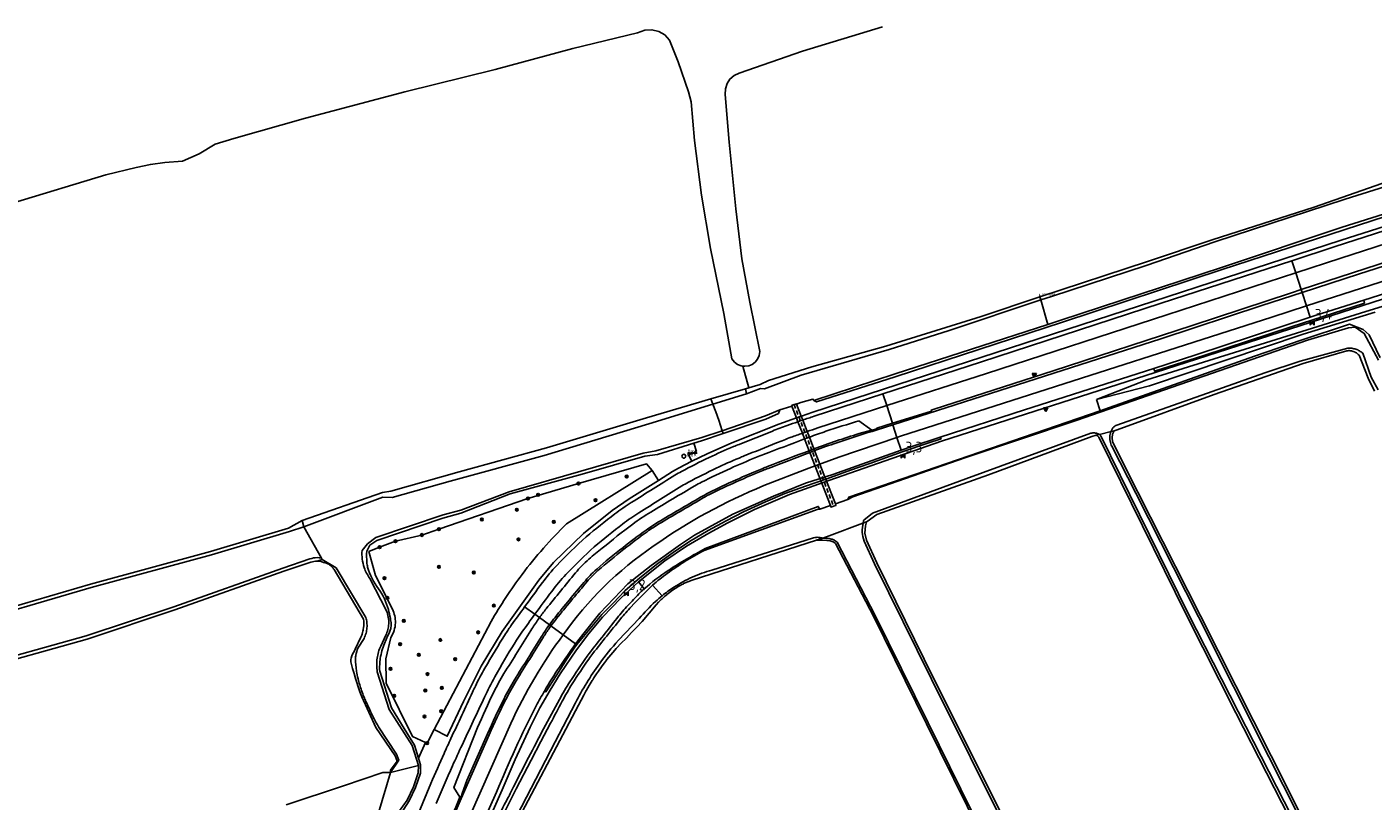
# Model space of a CAD drawing. Extents: x 120829 to 122681, y 456360 to 459111.
# Tile 25 of 32: x 121753 to 122067, y 458541 to 458722. Entities that reach past the tile are written whole.
import ezdxf
from ezdxf.enums import TextEntityAlignment as Align

# ---------------------------------------------------------------- set-up
doc = ezdxf.new("R2010")
doc.units = 0
doc.header["$LTSCALE"] = 4
doc.linetypes.add('STIPPELFIJN', pattern=[0.375, 0.25, -0.125])
doc.layers.get('0').update_dxf_attribs({"linetype": 'CONTINUOUS'})
for name, color, linetype in [('G_BTD', 3, 'CONTINUOUS'), ('G_KWDUPM1', 11, 'ByLayer'), ('G_OWG', 6, 'CONTINUOUS'), ('G_OWT', 6, 'CONTINUOUS'), ('G_WGD', 7, 'CONTINUOUS'), ('G_WGI', 1, 'CONTINUOUS'), ('G_WTD', 5, 'CONTINUOUS'), ('LKWDUP', 5, 'CONTINUOUS'), ('LSHD', 3, 'CONTINUOUS'), ('PPALHM', 10, 'CONTINUOUS'), ('PVGO', 102, 'CONTINUOUS')]:
    doc.layers.add(name, color=color, linetype=linetype)
for name, color, linetype, true_color in [('PBAK', 7, 'CONTINUOUS', 0xbd2877), ('PBRD', 7, 'CONTINUOUS', 0xbd2877), ('PPAL', 7, 'CONTINUOUS', 0xbd2877), ('PSTM', 7, 'CONTINUOUS', 0xde7233)]:
    doc.layers.add(name, color=color, linetype=linetype, true_color=true_color)
doc.styles.add('ISO', font='ISO')
doc.styles.get("Standard").update_dxf_attribs({"font": 'ISO'})

# ---------------------------------------------------------------- blocks, each defined once
blk = doc.blocks.new('kilometerpaal')
at = {"color": 0}
for p, q in [((-0.44, 0.44), (0.44, -0.44)), ((-0.44, -0.44), (-0.44, 0.44)), ((0.44, 0.44), (-0.44, -0.44)), ((0.44, -0.44), (0.44, 0.44))]:
    blk.add_line(p, q, dxfattribs=at)
at = {"color": 0, "style": 'ISO'}
blk.add_attdef('KILOMETERPAAL', (0.59, 0.87), '', height=2.5, dxfattribs=at)
blk = doc.blocks.new('verkeersbord')
at = {"color": 0}
for p, q in [((0.5, 0.32), (-0.5, 0.32)), ((-0.5, 0.32), (0, -0.6)), ((0, -0.6), (0.5, 0.32))]:
    blk.add_line(p, q, dxfattribs=at)
blk = doc.blocks.new('verkeersbord-pl')
at = {"linetype": 'Continuous'}
blk.add_circle((0, 0), 0.03, dxfattribs=at)
blk = doc.blocks.new('grensmarkering')
at = {"linetype": 'ByBlock', "lineweight": -2}
h = blk.add_hatch(color=0, dxfattribs=at)
h.dxf.hatch_style = 1
h.paths.add_polyline_path([(0.09, 0.55, 0.219912), (0.05, 0.61, -0.457379), (0.04, 0.66, 2.245674), (-0.04, 0.66, -0.457379), (-0.05, 0.61, 0.219912), (-0.09, 0.55), (-0.15, 0.04), (-0.18, 0.04), (-0.18, 0.01, 0.018367), (-0.1, 0, -0.954633), (0.1, 0, 0.018367), (0.18, 0.01), (0.18, 0.04), (0.15, 0.04)])
at = {"linetype": 'ByBlock', "lineweight": -2, "true_color": 0x681648}
h = blk.add_hatch(color=219, dxfattribs=at)
h.dxf.hatch_style = 1
h.paths.add_polyline_path([(0.1, 0, 1), (-0.1, 0, 1)])
at = {"linetype": 'ByBlock', "lineweight": -2}
h = blk.add_hatch(color=0, dxfattribs=at)
h.dxf.hatch_style = 1
h.paths.add_polyline_path([(0.18, -0.04, -0.022381), (0.08, -0.06, -0.528879), (-0.08, -0.06, -0.022381), (-0.18, -0.04), (-0.18, -0.13, 0.083333), (0.18, -0.13)])
at = {"color": 0, "linetype": 'ByBlock', "lineweight": -2}
blk.add_attdef('GRENSMARKERING', (0.5, 0.35), '', height=0.5, dxfattribs=at)
blk = doc.blocks.new('boom')
at = {"color": 0}
for radius in [0.315, 0.225, 0.135]:
    blk.add_circle((0, 0), radius, dxfattribs=at)
blk = doc.blocks.new('strooikist')
at = {"color": 0}
blk.add_circle((0, 0), 0.45, dxfattribs=at)
at = {"color": 0, "style": 'ISO'}
blk.add_attdef('STROOIKIST', (0.7, 0), '', height=0.9, dxfattribs=at)
blk = doc.blocks.new('bank')
at = {"color": 0}
blk.add_line((1.1, 0), (-1.1, 0), dxfattribs=at)
at = {"color": 0, "linetype": 'Continuous', "style": 'ISO'}
blk.add_attdef('BANK', text='', height=0.65, rotation=360, dxfattribs=at).set_placement((0, 0.5), align=Align.MIDDLE_CENTER)

msp = doc.modelspace()

# ---------------------------------------------------------------- linework, layer by layer
at = {"layer": 'G_BTD', "linetype": 'Continuous', "transparency": 33554687}
for points in [[(121920.06, 458642.635), (121919.62, 458642.69), (121918.79, 458643.03), (121918.07, 458643.57), (121917.46, 458644.33), (121915.59, 458654.86), (121912.46, 458670.07), (121910.4, 458682.46), (121908.8, 458695.22), (121907.97, 458704.18), (121907.35, 458706.55), (121904.99, 458713.56), (121902.98, 458718.62), (121901.87, 458719.8), (121900.44, 458720.63), (121898.83, 458721.02), (121897.18, 458720.92), (121895.49, 458720.31), (121880.44, 458716.68), (121862.32, 458711.78), (121841.25, 458706.55), (121818.1, 458700.43), (121801.47, 458695.65), (121797.07, 458694.34), (121793.33, 458692.06), (121789.5, 458690.39), (121785.39, 458690.08), (121782, 458689.64), (121778.65, 458688.91), (121771.64, 458687.19), (121750.07, 458680.64)], [(121952.57, 458721.7), (121933.92, 458715.99), (121919.2, 458710.93), (121917.98, 458710.35), (121917.03, 458709.52), (121916.35, 458708.47), (121915.98, 458707.27), (121915.94, 458705.96), (121916.87, 458694.81), (121918.36, 458679.31), (121919.82, 458667.59), (121921.68, 458657.55), (121923.97, 458646.02), (121923.83, 458645.1), (121923.48, 458644.28), (121922.93, 458643.58), (121922.22, 458643.04), (121921.39, 458642.7), (121920.5, 458642.58), (121920.06, 458642.635)], [(121920.06, 458642.635), (121921.436, 458637.562)], [(121908.109, 458620.437), (121907.333, 458621.967), (121909.195, 458622.73), (121908.579, 458624.687)], [(121898.906, 458618.329), (121897.597, 458619.824), (121881.721, 458615.245), (121869.967, 458611.76), (121849.23, 458604.618), (121845.265, 458603.265), (121839.092, 458601.813), (121835.408, 458600.426), (121832.9, 458599.396), (121834.414, 458593.831), (121838.365, 458585.971)], [(121878.965, 458605.898), (121898.906, 458618.329)], [(121900.367, 458615.988), (121898.906, 458618.329)], [(121848.132, 458557.946), (121861.358, 458583.098)], [(121846.104, 458554.933), (121843.056, 458556.339), (121836.941, 458568.743), (121836.848, 458574.416), (121837.976, 458579.365)]]:
    msp.add_lwpolyline(points, dxfattribs=at)
for points in [[(121873.573, 458600.189, -0.0186446), (121878.965, 458605.898)], [(121868.619, 458594.097, -0.0184588), (121873.573, 458600.189)], [(121864.817, 458588.71, -0.0155682), (121868.619, 458594.097)], [(121864.817, 458588.71, 0.0155325), (121861.358, 458583.098)], [(121838.365, 458585.971, -0.0635669), (121838.923, 458584.432)], [(121838.923, 458584.432, -0.0631948), (121839.08, 458582.802)], [(121838.771, 458581.006, -0.070387), (121837.976, 458579.365)], [(121839.08, 458582.802, -0.0707266), (121838.771, 458581.006)]]:
    msp.add_lwpolyline(points, format="xyb", dxfattribs=at)
at = {"layer": 'G_KWDUPM1', "transparency": 33554687}
for points in [[(121932.498, 458630.582), (121931.443, 458633.294)], [(121933.629, 458630.982), (121932.557, 458633.741)], [(121933.629, 458630.982), (121933.992, 458630.049)], [(121932.498, 458630.582), (121932.857, 458629.659)], [(121932.857, 458629.659), (121933.898, 458626.98)], [(121933.992, 458630.049), (121935.03, 458627.381)], [(121933.898, 458626.98), (121934.416, 458625.65)], [(121935.48, 458622.914), (121934.416, 458625.65)], [(121935.03, 458627.381), (121935.539, 458626.074)], [(121936.602, 458623.34), (121935.539, 458626.074)], [(121935.643, 458622.494), (121935.48, 458622.914)], [(121935.643, 458622.494), (121937.961, 458616.534), (121938.054, 458616.294)], [(121936.764, 458622.922), (121936.602, 458623.34)], [(121939.185, 458616.697), (121939.083, 458616.958), (121936.764, 458622.922)], [(121938.054, 458616.294), (121938.106, 458616.162)], [(121940.457, 458610.117), (121938.106, 458616.162)], [(121939.185, 458616.697), (121939.228, 458616.585)], [(121941.592, 458610.507), (121939.228, 458616.585)]]:
    msp.add_lwpolyline(points, dxfattribs=at)
at = {"layer": 'G_OWG', "linetype": 'Continuous', "transparency": 33554687}
for points in [[(122252.405, 458732.601), (122166.845, 458706.188), (122059.397, 458671.969), (121988.815, 458648.997), (121936.302, 458631.884), (121933.669, 458630.996), (121933.629, 458630.982)], [(121895.685, 458592.317), (121901.885, 458597.242), (121906.873, 458600.635), (121912.107, 458603.721), (121916.557, 458606.133), (121922.761, 458609.202), (121930.876, 458612.676), (121940.065, 458615.948), (121966.345, 458625.1), (122016.077, 458641.153), (122095.813, 458666.836), (122156.593, 458686.067), (122176.315, 458692.212), (122186.997, 458694.371), (122194.272, 458695.842), (122199.182, 458697.171), (122201.904, 458697.964), (122206.911, 458699.554), (122213.075, 458702.124), (122217.73, 458704.344), (122224.577, 458707.588), (122240.383, 458712.516), (122257.581, 458717.877)], [(122258.192, 458715.976), (122227.902, 458706.681), (122209.252, 458697.545), (122196.706, 458694.399), (122174.587, 458689.958), (122158.743, 458685.023), (122151.353, 458682.721), (122113.516, 458671.097), (122085.685, 458661.638), (122065.188, 458655.356), (122050.255, 458650.662), (122014.172, 458639.397), (122002.43, 458634.817)], [(122158.725, 458695.562), (122155.723, 458694.612), (122145.481, 458691.371), (122119.119, 458682.731), (122098.054, 458675.94), (122068.07, 458666.315), (122050.121, 458660.466)], [(122048.86, 458664.34), (122050.121, 458660.466)], [(122050.121, 458660.466), (122047.844, 458659.724), (122024.736, 458652.114), (121992.301, 458641.519), (121964.624, 458632.628), (121963.944, 458632.393), (121963.996, 458632.159), (121954.869, 458629.304)], [(122050.121, 458660.466), (122050.335, 458659.812)], [(122015.771, 458642.105), (122015.981, 458641.429), (122027.434, 458645.114), (122047.781, 458651.769), (122064.861, 458657.312), (122064.678, 458657.985)], [(122067.331, 458655.204), (122050.601, 458650.047), (122014.785, 458638.044), (122002.43, 458634.817)], [(122002.43, 458634.817), (122003.32, 458632.237)], [(121933.629, 458630.982), (121932.498, 458630.582)], [(121953.55, 458633.422), (121954.869, 458629.304)], [(121932.498, 458630.582), (121928.385, 458629.127), (121917.463, 458624.777), (121911.733, 458622.22), (121909.893, 458621.329), (121908.109, 458620.437)], [(121950.049, 458627.735), (121947.041, 458629.873)], [(121951.247, 458628), (121950.049, 458627.735)], [(121954.869, 458629.304), (121951.224, 458628.164), (121951.247, 458628)], [(121951.247, 458628), (121951.315, 458627.786)], [(121966.036, 458626.051), (121966.205, 458625.684), (121963.169, 458624.689), (121957.387, 458622.708), (121954.319, 458621.632), (121949.636, 458619.957), (121945.138, 458618.407), (121939.613, 458616.374), (121934.603, 458614.68), (121929.839, 458612.934), (121925.331, 458611.014), (121920.156, 458608.631), (121916.11, 458606.557), (121911.963, 458604.328), (121907.64, 458601.781), (121903.758, 458599.193), (121900.227, 458596.606), (121896.027, 458593.28), (121892.556, 458590.241), (121889.845, 458587.417), (121887.165, 458584.726), (121883.674, 458580.538), (121881.323, 458577.71)], [(121934.416, 458625.65), (121934.977, 458625.862), (121935.539, 458626.074)], [(121908.109, 458620.437), (121905.076, 458618.858), (121903.676, 458618.046), (121900.367, 458615.988)], [(121900.367, 458615.988), (121893.509, 458611.676), (121889.606, 458608.965), (121882.884, 458603.612), (121875.953, 458596.834), (121872.518, 458592.764), (121863.918, 458580.788), (121859.054, 458572.706), (121854.911, 458564.43), (121851.152, 458556.358), (121848.132, 458557.946)], [(121860.106, 458535.082), (121863.961, 458543.911), (121867.012, 458550.972), (121870.508, 458558.485), (121872.731, 458562.985), (121875.111, 458567.13), (121877.467, 458570.917), (121881.285, 458576.511), (121884.147, 458580.333), (121887.36, 458584.156), (121891.574, 458588.539), (121895.685, 458592.317)], [(121895.685, 458592.317), (121897.059, 458590.696)], [(121871.573, 458584.795), (121872.654, 458584.01)], [(121872.363, 458583.596), (121872.654, 458584.01)], [(121874.951, 458582.34), (121872.654, 458584.01)], [(121875.315, 458582.076), (121874.951, 458582.34)], [(121881.323, 458577.71), (121880.711, 458576.891), (121879.227, 458574.727), (121876.505, 458570.415), (121874.14, 458566.752), (121873.816, 458566.909)], [(121881.059, 458577.901), (121881.323, 458577.71)], [(121848.132, 458557.946), (121846.461, 458554.768), (121846.104, 458554.933)], [(121854.1, 458542.187), (121852.66, 458544.427), (121858.221, 458558.376)], [(121846.104, 458554.933), (121844.477, 458551.25)], [(121854.1, 458542.187), (121854.285, 458541.899)], [(121854.388, 458541.853), (121854.285, 458541.899)]]:
    msp.add_lwpolyline(points, dxfattribs=at)
for points in [[(121939.372, 458627.429, -0.0054621), (121947.041, 458629.873)], [(121924.87, 458622.029, -0.0005274), (121934.416, 458625.65)], [(121935.539, 458626.074, -0.0102743), (121939.372, 458627.429)], [(121923.177, 458621.367, -0.0046997), (121924.87, 458622.029)], [(121910.412, 458615.584, -0.009838), (121917.142, 458618.792)], [(121917.142, 458618.792, -0.0111266), (121923.177, 458621.367)], [(121908.819, 458614.718, -0.0165494), (121910.412, 458615.584)], [(121898.564, 458608.61, -0.0025145), (121908.819, 458614.718)], [(121887.28, 458600.182, -0.0139389), (121894.372, 458605.791)], [(121894.372, 458605.791, -0.0249804), (121898.564, 458608.61)], [(121884.157, 458597.636, -0.0210071), (121887.28, 458600.182)], [(121881.028, 458594.424, -0.0395831), (121884.157, 458597.636)], [(121874.19, 458586.042, -0.0047352), (121881.028, 458594.424)], [(121872.654, 458584.01, -0.0135037), (121874.19, 458586.042)], [(121864.377, 458570.96, -0.0028013), (121870.667, 458581.04)], [(121870.667, 458581.04, -0.0112107), (121872.363, 458583.596)], [(121862.002, 458566.649, -0.0242733), (121864.377, 458570.96)], [(121858.221, 458558.376, -0.0131381), (121862.002, 458566.649)], [(121854.1, 458542.187, -0.001974), (121851.495, 458535.839)]]:
    msp.add_lwpolyline(points, format="xyb", dxfattribs=at)
at = {"layer": 'G_OWT', "linetype": 'Continuous', "transparency": 33554687}
for points in [[(121936.548, 458634.624), (121937.225, 458634.269), (121955.496, 458640.089), (121994.496, 458652.869), (122031.672, 458665.157), (122076.126, 458679.599), (122107.555, 458689.833), (122150.591, 458703.389), (122152.75, 458704.054), (122185.274, 458714.079), (122226.407, 458726.956), (122251.679, 458734.657)], [(122084.119, 458690.117), (122073.819, 458686.882), (122053.175, 458679.692), (122029.342, 458672.071), (122014.285, 458666.997), (121989.199, 458658.799)], [(121921.436, 458637.562), (121922.204, 458637.781), (121924.09, 458638.318), (121925.975, 458639.279), (121936.113, 458642.43), (121953.337, 458647.305), (121975.531, 458654.162), (121989.199, 458658.799)], [(121989.199, 458658.799), (121989.486, 458658.048)], [(122068.629, 458644.662), (122068.454, 458644.676), (122065.934, 458649.946), (122064.595, 458651.184), (122061.382, 458652.368), (122050.083, 458648.692), (122039.256, 458644.927), (122005.493, 458632.986), (122003.32, 458632.237)], [(122006.535, 458627.566), (122007.229, 458627.741), (122029.869, 458635.98), (122050.613, 458643.248), (122060.775, 458646.194), (122061.026, 458646.221), (122061.065, 458646.223), (122061.152, 458646.227), (122061.178, 458646.227), (122061.279, 458646.228), (122061.531, 458646.214), (122061.781, 458646.181), (122061.884, 458646.161), (122061.905, 458646.157), (122061.932, 458646.151), (122062, 458646.135), (122062.028, 458646.128), (122062.27, 458646.055), (122062.52, 458645.957), (122062.525, 458645.955), (122062.65, 458645.896), (122062.771, 458645.832), (122063.005, 458645.689), (122063.226, 458645.526), (122063.331, 458645.438), (122063.432, 458645.345), (122063.622, 458645.146), (122065.71, 458639.778), (122067.22, 458636.781)], [(121921.436, 458637.562), (121920.658, 458637.34), (121912.541, 458635.026), (121897.619, 458630.572), (121874.255, 458623.604), (121853.929, 458617.969), (121837.989, 458613.468), (121836.088, 458613.195), (121817.353, 458606.644)], [(121915.413, 458626.945), (121925.391, 458630.298), (121928.302, 458631.55), (121928.674, 458632.433)], [(121944.492, 458611.505), (121944.699, 458612.062), (122003.32, 458632.237)], [(121832.384, 458599.493), (121833.135, 458600.86), (121834.74, 458602.006), (121850.112, 458607.215), (121854.336, 458608.342), (121865.811, 458612.828), (121882.625, 458617.445), (121897.168, 458621.648), (121900.113, 458622.022), (121908.579, 458624.687)], [(121908.579, 458624.687), (121910.364, 458625.249), (121915.413, 458626.945)], [(121915.413, 458626.945), (121915.209, 458627.578)], [(122002.361, 458626.518), (122001.335, 458626.26), (121977.303, 458617.317), (121951.241, 458608.035), (121949.035, 458606.374), (121948.859, 458606.308)], [(122002.361, 458626.518), (122003.108, 458626.706)], [(122106.321, 458420.484), (122102.83, 458427.46), (122087.59, 458456.69), (122074.05, 458484.25), (122058.77, 458514.05), (122049.16, 458533.88), (122034.9, 458561.86), (122023.29, 458584.73), (122002.95, 458626.06), (122002.63, 458626.37), (122002.361, 458626.518)], [(122005.853, 458627.395), (122006.535, 458627.566)], [(122006.535, 458627.566), (122006.19, 458626.79), (122006.05, 458625.91), (122006.16, 458625.03), (122006.51, 458624.17), (122012.07, 458613.28), (122026.65, 458584.39), (122043.09, 458551.83), (122056.38, 458525.35), (122073.81, 458491.31), (122091.11, 458456), (122107.845, 458423.051)], [(121937.943, 458609.252), (121937.592, 458609.924), (121911.287, 458600.1)], [(121658.788, 458578.305), (121661.47, 458579.16), (121662.86, 458578.96), (121663.465, 458578.698), (121664.06, 458578.44), (121664.9, 458577.85), (121665.59, 458577.05), (121666.03, 458576.14), (121669.72, 458564.51), (121669.96, 458564.13), (121670.29, 458563.83), (121670.68, 458563.62), (121671.12, 458563.52), (121671.56, 458563.53), (121671.99, 458563.65), (121672.55, 458563.97), (121681.23, 458566.67), (121702.43, 458573.06), (121736.12, 458582.5), (121768.01, 458591.78), (121795.98, 458599.44), (121814.17, 458604.85), (121817.353, 458606.644)], [(121817.353, 458606.644), (121817.75, 458605.195)], [(121948.859, 458606.308), (121948.005, 458605.988)], [(121948.859, 458606.308), (121948.73, 458606.06), (121948.61, 458605.44), (121948.47, 458603.72), (121948.87, 458602.06), (121951.26, 458596.81), (121964.48, 458569.94), (121982.62, 458533.59), (121994.18, 458510.03), (122006.79, 458485.08), (122021.99, 458454.76), (122034.04, 458431.38), (122044.34, 458409.04), (122056.34, 458385.19), (122066.46, 458364.79), (122076.62, 458343.59), (122083.46, 458332.48), (122111.21, 458275.01), (122127.85, 458241)], [(121865.678, 458533.163), (121881.76, 458563.611), (121882.34, 458564.782), (121882.946, 458565.939), (121883.222, 458566.439), (121883.453, 458566.855), (121883.578, 458567.082), (121884.236, 458568.21), (121884.92, 458569.323), (121885.047, 458569.519), (121885.334, 458569.965), (121885.628, 458570.42), (121885.941, 458570.881), (121886.361, 458571.501), (121887.119, 458572.565), (121887.967, 458573.699), (121888.106, 458573.876), (121888.374, 458574.215), (121888.843, 458574.811), (121889.292, 458575.359), (121889.747, 458575.901), (121890.212, 458576.435), (121890.541, 458576.813), (121890.677, 458576.969), (121891.633, 458578.013), (121892.888, 458579.253), (121894.125, 458580.51), (121895.345, 458581.784), (121896.548, 458583.075), (121898.19, 458585.023), (121899.804, 458586.994), (121900.392, 458587.614), (121900.476, 458587.696), (121901.002, 458588.212), (121901.121, 458588.32), (121901.633, 458588.788), (121901.768, 458588.902), (121902.151, 458589.227), (121902.285, 458589.34), (121902.346, 458589.388), (121902.956, 458589.868), (121903.646, 458590.372), (121904.254, 458590.794), (121904.88, 458591.189), (121904.966, 458591.238), (121905.419, 458591.498), (121905.523, 458591.557), (121905.57, 458591.582), (121905.85, 458591.731), (121906.027, 458591.82), (121906.18, 458591.897), (121906.239, 458591.925), (121906.851, 458592.209), (121906.942, 458592.247), (121907.419, 458592.444), (121907.535, 458592.492), (121907.6, 458592.516), (121908.231, 458592.746), (121937.173, 458602.041)], [(121937.173, 458602.041), (121937.365, 458602.103), (121937.627, 458602.217), (121937.633, 458602.219), (121937.898, 458602.306), (121937.911, 458602.309), (121938.176, 458602.37), (121938.199, 458602.373), (121938.459, 458602.407), (121938.699, 458602.497)], [(122025.39, 458430.79), (122024.26, 458433.8), (122019.87, 458443.26), (122010.35, 458462.47), (121997.86, 458488.63), (121987.56, 458508.79), (121975.46, 458533.59), (121962.82, 458559.26), (121950.47, 458584.35), (121941.63, 458601.28), (121941.23, 458601.57), (121941.06, 458601.69), (121940.37, 458601.94), (121939.58, 458601.98), (121937.173, 458602.041)], [(121667.005, 458549.567), (121671.931, 458550.897), (121686.89, 458555.95), (121740.55, 458571.52), (121767.29, 458579.01), (121787.68, 458585.79), (121813.1, 458594.82), (121819.37, 458596.92), (121820.49, 458597.17), (121820.823, 458597.158)], [(121820.823, 458597.158), (121822.053, 458597.585)], [(121837.946, 458547.945), (121837.911, 458548.443), (121839.501, 458550.582), (121839.053, 458551.796), (121834.503, 458558.379), (121831.232, 458565.514), (121830.81, 458566.711), (121830.4, 458567.912), (121830.087, 458568.871), (121829.787, 458569.835), (121829.439, 458570.995), (121829.097, 458572.157), (121828.921, 458572.777), (121828.752, 458573.399), (121828.697, 458573.684), (121828.682, 458573.973), (121828.707, 458574.262), (121828.771, 458574.545), (121828.955, 458575.09), (121829.176, 458575.62), (121829.433, 458576.134), (121829.724, 458576.63), (121831.025, 458579.418), (121831.176, 458579.775), (121831.191, 458579.814), (121831.245, 458579.956), (121831.309, 458580.139), (121831.32, 458580.176), (121831.424, 458580.509), (121831.506, 458580.825), (121831.521, 458580.884), (121831.562, 458581.074), (121831.598, 458581.264), (121831.603, 458581.295), (121831.656, 458581.647), (121831.703, 458582.156), (121831.717, 458582.667), (121831.696, 458583.178), (121831.642, 458583.687), (121824.787, 458595.207), (121824.725, 458595.308), (121824.659, 458595.408), (121824.59, 458595.504), (121824.518, 458595.599), (121824.442, 458595.691), (121824.363, 458595.78), (121824.282, 458595.867), (121824.198, 458595.951), (121824.11, 458596.032), (121824.02, 458596.11), (121823.928, 458596.185), (121823.833, 458596.256), (121823.736, 458596.325), (121823.636, 458596.39), (121823.534, 458596.452), (121823.43, 458596.51), (121823.325, 458596.565), (121823.217, 458596.616), (121823.108, 458596.663), (121822.997, 458596.707), (121822.885, 458596.747), (121822.772, 458596.783), (121822.657, 458596.816), (121822.542, 458596.844), (121822.425, 458596.869), (121822.308, 458596.889), (121821.56, 458597.13), (121820.823, 458597.158)], [(121836.549, 458578.014), (121837.351, 458579.832)], [(121844.477, 458551.25), (121843.533, 458554.264), (121841.146, 458558.145), (121838.139, 458563.002), (121835.424, 458571.563)], [(121844.477, 458551.25), (121844.952, 458549.736), (121844.941, 458547.781), (121843.78, 458544.402), (121842.284, 458541.279), (121840.382, 458538.275), (121837.531, 458532.549), (121833.989, 458524.982)], [(121870.126, 458551.432), (121868.331, 458547.924), (121866.618, 458544.577)]]:
    msp.add_lwpolyline(points, dxfattribs=at)
for points in [[(121832.417, 458596.914, -0.024429), (121832.384, 458599.493)], [(121906.879, 458597.66, -0.0149215), (121911.287, 458600.1)], [(121832.614, 458595.783, -0.0557069), (121832.417, 458596.914)], [(121906.879, 458597.66, 0.0148747), (121902.622, 458594.966)], [(121835.139, 458590.691, -0.0889137), (121832.614, 458595.783)], [(121897.059, 458590.696, -0.0385391), (121902.622, 458594.966)], [(121837.447, 458585.891, 0.0950602), (121835.139, 458590.691)], [(121896.143, 458589.851, -0.007393), (121897.059, 458590.696)], [(121891.092, 458584.326, -0.0202816), (121893.593, 458587.204)], [(121893.593, 458587.204, -0.0051971), (121896.143, 458589.851)], [(121837.916, 458583.829, 0.0169779), (121837.447, 458585.891)], [(121838.092, 458582.503, 0.0270728), (121837.916, 458583.829)], [(121884.776, 458576.365, -0.0020285), (121891.092, 458584.326)], [(121837.351, 458579.832, 0.051292), (121837.991, 458581.471)], [(121837.991, 458581.471, 0.0882812), (121838.092, 458582.503)], [(121835.944, 458576.295, -0.030895), (121836.549, 458578.014)], [(121835.417, 458573.042, -0.0257853), (121835.561, 458574.513)], [(121835.561, 458574.513, -0.0308848), (121835.944, 458576.295)], [(121879.745, 458569.062, -0.0115887), (121883.75, 458574.992)], [(121883.75, 458574.992, -0.0120178), (121884.776, 458576.365)], [(121835.424, 458571.563, -0.0250196), (121835.417, 458573.042)], [(121877.304, 458564.956, -0.0172694), (121879.745, 458569.062)], [(121873.592, 458558.077, -0.0034919), (121877.304, 458564.956)], [(121870.126, 458551.432, -0.0036415), (121873.592, 458558.077)], [(121865.306, 458542.04, 0.0017265), (121866.618, 458544.577)], [(121862.961, 458537.524, -0.0010532), (121865.306, 458542.04)]]:
    msp.add_lwpolyline(points, format="xyb", dxfattribs=at)
at = {"layer": 'G_WGD', "linetype": 'Continuous', "transparency": 33554687}
for points in [[(122047.932, 458667.187), (122058.041, 458670.48), (122106.468, 458686.127), (122148.181, 458699.354), (122153.692, 458701.063), (122156.727, 458702.004)], [(122048.86, 458664.34), (122059.36, 458667.753), (122107.558, 458683.4), (122149.44, 458696.661), (122154.575, 458698.259), (122157.597, 458699.2)], [(122051.364, 458656.653), (122159.963, 458691.568)], [(122050.335, 458659.812), (122063.477, 458664.087), (122110.486, 458679.109), (122136.265, 458687.46)], [(122064.678, 458657.985), (122085.403, 458664.563), (122134.02, 458680.082), (122160.925, 458688.465)], [(121952.67, 458636.17), (121975.402, 458643.583), (122017.493, 458657.272), (122047.932, 458667.187)], [(122047.932, 458667.187), (122048.86, 458664.34)], [(121953.55, 458633.422), (121976.783, 458640.921), (122018.779, 458654.561), (122048.86, 458664.34)], [(122050.335, 458659.812), (122040.975, 458656.767), (122017.435, 458648.971), (121954.979, 458628.96)], [(122050.335, 458659.812), (122051.364, 458656.653)], [(121955.932, 458625.988), (121956.744, 458626.263), (121980.798, 458633.977), (122043.288, 458654.057), (122051.364, 458656.653)], [(122051.364, 458656.653), (122052.222, 458654.018)], [(122052.222, 458654.018), (122053.347, 458654.388), (122064.678, 458657.985)], [(122052.222, 458654.018), (122025.595, 458645.264), (122015.771, 458642.105)], [(122015.771, 458642.105), (121985.623, 458632.41), (121966.036, 458626.051)], [(121936.615, 458630.934), (121952.67, 458636.17)], [(121952.67, 458636.17), (121953.55, 458633.422)], [(121953.55, 458633.422), (121937.464, 458628.23)], [(121932.857, 458629.659), (121933.424, 458629.855), (121933.992, 458630.049)], [(121951.315, 458627.786), (121954.979, 458628.96)], [(121954.979, 458628.96), (121955.932, 458625.988)], [(121924.929, 458614.764), (121935.386, 458618.839), (121942.395, 458621.396), (121955.932, 458625.988)], [(121933.898, 458626.98), (121934.464, 458627.181), (121935.03, 458627.381)], [(121955.932, 458625.988), (121956.889, 458623.002)], [(121956.889, 458623.002), (121959.422, 458623.904), (121966.036, 458626.051)], [(121956.889, 458623.002), (121941.015, 458617.393), (121934.614, 458615.31), (121927.14, 458612.307), (121917.717, 458608.141), (121908.773, 458603.251), (121905.527, 458601.053), (121898.676, 458596.175), (121893.205, 458591.856), (121886.74, 458585.061), (121882.763, 458580.112), (121881.059, 458577.901)], [(121936.764, 458622.922), (121936.204, 458622.708), (121935.643, 458622.494)], [(121869.19, 458586.527), (121871.573, 458584.795)], [(121875.315, 458582.076), (121874.987, 458581.612)], [(121878.161, 458580.007), (121875.315, 458582.076)], [(121881.059, 458577.901), (121878.161, 458580.007)], [(121839.407, 458502.048), (121844.058, 458510.45), (121854.258, 458532.821), (121865.956, 458559.324)], [(121860.928, 458556.722), (121854.388, 458541.853)], [(121843.603, 458536.329), (121847.36, 458545.382)], [(121862.647, 458543.352), (121859.388, 458536.025)], [(121854.388, 458541.853), (121848.131, 458527.172)]]:
    msp.add_lwpolyline(points, dxfattribs=at)
for points in [[(121933.992, 458630.049, -0.0018269), (121936.615, 458630.934)], [(121926.944, 458627.498, -0.0094633), (121930.324, 458628.77)], [(121930.324, 458628.77, -0.0021276), (121932.857, 458629.659)], [(121935.03, 458627.381, -0.0020869), (121937.464, 458628.23)], [(121951.315, 458627.786, 0.0058247), (121941.908, 458624.757)], [(121919.17, 458624.394, -0.0005324), (121926.944, 458627.498)], [(121920.348, 458621.697, -0.0005019), (121927.895, 458624.739)], [(121927.895, 458624.739, -0.0083328), (121931.266, 458626.031)], [(121931.266, 458626.031, -0.0019236), (121933.898, 458626.98)], [(121941.908, 458624.757, 0.0095577), (121936.764, 458622.922)], [(121912.164, 458621.318, -0.0127264), (121917.847, 458623.854)], [(121917.847, 458623.854, -0.0028561), (121919.17, 458624.394)], [(121919.148, 458621.204, -0.0027248), (121920.348, 458621.697)], [(121935.643, 458622.494, 0.0004844), (121925.948, 458618.789)], [(121905.724, 458618.071, -0.0110375), (121912.164, 458621.318)], [(121907.343, 458615.559, -0.0101425), (121913.842, 458618.829)], [(121913.842, 458618.829, -0.0126279), (121919.148, 458621.204)], [(121924.683, 458618.293, 0.0103091), (121918.648, 458615.723)], [(121925.948, 458618.789, 0.0043797), (121924.683, 458618.293)], [(121894.044, 458610.831, -0.0024315), (121904.203, 458617.196)], [(121904.203, 458617.196, -0.0166122), (121905.724, 458618.071)], [(121905.83, 458614.694, -0.0167249), (121907.343, 458615.559)], [(121918.648, 458615.723, 0.0096322), (121912.227, 458612.679)], [(121895.827, 458608.453, -0.0024724), (121905.83, 458614.694)], [(121899.172, 458600.649, -0.0572773), (121924.929, 458614.764)], [(121912.227, 458612.679, 0.0160383), (121910.361, 458611.673)], [(121890.211, 458608.169, -0.0213994), (121894.044, 458610.831)], [(121910.361, 458611.673, 0.0030942), (121900.482, 458605.843)], [(121883.525, 458602.844, -0.0115657), (121890.211, 458608.169)], [(121885.42, 458600.506, -0.0122368), (121892.028, 458605.812)], [(121892.028, 458605.812, -0.0223631), (121895.827, 458608.453)], [(121900.482, 458605.843, 0.0217228), (121897.742, 458604.038)], [(121876.675, 458596.142, -0.0178566), (121883.525, 458602.844)], [(121897.742, 458604.038, 0.0105151), (121892.336, 458599.96)], [(121878.161, 458580.007, -0.0905336), (121899.172, 458600.649)], [(121878.824, 458594.071, -0.0174202), (121885.42, 458600.506)], [(121892.336, 458599.96, 0.0193456), (121886.279, 458594.957)], [(121873.323, 458592.17, -0.0324713), (121876.675, 458596.142)], [(121875.498, 458590.127, -0.0313689), (121878.824, 458594.071)], [(121886.279, 458594.957, 0.0359107), (121883.33, 458591.919)], [(121869.19, 458586.527, -0.0018601), (121873.323, 458592.17)], [(121871.573, 458584.795, -0.001811), (121875.498, 458590.127)], [(121883.33, 458591.919, 0.0046524), (121876.622, 458583.788)], [(121866.158, 458582.33, -0.0015049), (121869.19, 458586.527)], [(121868.546, 458580.626, -0.0016696), (121871.573, 458584.795)], [(121875.315, 458582.076, -0.0135588), (121876.622, 458583.788)], [(121864.765, 458580.257, -0.0156565), (121866.158, 458582.33)], [(121867.311, 458578.785, -0.0176392), (121868.546, 458580.626)], [(121874.987, 458581.612, 0.0120063), (121873.52, 458579.397)], [(121859.92, 458572.207, -0.0090718), (121864.765, 458580.257)], [(121862.876, 458571.329, -0.009707), (121867.311, 458578.785)], [(121865.956, 458559.324, -0.0509458), (121878.161, 458580.007)], [(121873.52, 458579.397, 0.0026796), (121867.235, 458569.284)], [(121873.816, 458566.909, -0.024714), (121881.059, 458577.901)], [(121857.721, 458568.055, -0.0180913), (121859.92, 458572.207)], [(121860.434, 458566.699, -0.0160692), (121862.876, 458571.329)], [(121857.053, 458566.651, -0.0028758), (121857.721, 458568.055)], [(121867.235, 458569.284, 0.0214874), (121864.803, 458564.916)], [(121852.025, 458555.872, -0.0004114), (121857.053, 458566.651)], [(121854.601, 458554.315, -0.0003634), (121859.835, 458565.449)], [(121859.835, 458565.449, -0.0038765), (121860.434, 458566.699)], [(121864.803, 458564.916, 0.011844), (121860.928, 458556.722)], [(121871.846, 458563.452, -0.0075438), (121873.816, 458566.909)], [(121862.647, 458543.352, -0.0191505), (121871.846, 458563.452)], [(121850.425, 458552.357, -0.0040502), (121852.025, 458555.872)], [(121852.377, 458549.443, -0.0053468), (121854.601, 458554.315)], [(121847.36, 458545.382, -0.0021721), (121850.425, 458552.357)], [(121848.538, 458540.659, -0.0028909), (121852.377, 458549.443)]]:
    msp.add_lwpolyline(points, format="xyb", dxfattribs=at)
at = {"layer": 'G_WGI', "linetype": 'Continuous', "transparency": 33554687}
for points in [[(121950.049, 458627.735), (121950.002, 458627.725), (121947.111, 458626.888)], [(121936.602, 458623.34), (121936.041, 458623.127), (121935.48, 458622.914)], [(121854.285, 458541.899), (121854.63, 458543.043), (121855.733, 458546.029), (121860.516, 458556.903)]]:
    msp.add_lwpolyline(points, dxfattribs=at)
for points in [[(121947.111, 458626.888, 0.0165646), (121936.602, 458623.34)], [(121935.48, 458622.914, 0.0003945), (121925.787, 458619.21)], [(121924.515, 458618.711, 0.0102201), (121918.463, 458616.133)], [(121925.787, 458619.21, 0.0039411), (121924.515, 458618.711)], [(121918.463, 458616.133, 0.0094817), (121912.026, 458613.082)], [(121910.134, 458612.062, 0.0029292), (121900.251, 458606.229)], [(121912.026, 458613.082, 0.015818), (121910.134, 458612.062)], [(121900.251, 458606.229, 0.0215528), (121897.478, 458604.403)], [(121897.478, 458604.403, 0.0107217), (121892.058, 458600.313)], [(121892.058, 458600.313, 0.0192759), (121885.979, 458595.292)], [(121885.979, 458595.292, 0.0358807), (121882.986, 458592.209)], [(121882.986, 458592.209, 0.0046614), (121876.273, 458584.071)], [(121876.273, 458584.071, 0.0140517), (121874.951, 458582.34)], [(121874.618, 458581.869, 0.0119093), (121873.139, 458579.636)], [(121874.951, 458582.34, 0.0024164), (121874.618, 458581.869)], [(121875.315, 458582.076, 0.0028741), (121874.987, 458581.612)], [(121873.139, 458579.636, 0.0026345), (121866.852, 458569.52)], [(121866.852, 458569.52, 0.021412), (121864.4, 458565.117)], [(121864.4, 458565.117, 0.0117159), (121860.516, 458556.903)]]:
    msp.add_lwpolyline(points, format="xyb", dxfattribs=at)
at = {"layer": 'G_WTD', "linetype": 'Continuous', "transparency": 33554687}
for points in [[(122407.273, 458783.705), (122406.306, 458783.158), (122405.966, 458782.111), (122405.244, 458781.786), (122404.433, 458782.127), (122400.303, 458780.504), (122396.74, 458779.753), (122390.662, 458777.835), (122365.766, 458770.204), (122334.488, 458760.459), (122306.33, 458752.026), (122281.422, 458744.376), (122255.351, 458736.393), (122218.306, 458724.882), (122186.059, 458714.857), (122152.585, 458704.578), (122142.533, 458701.491), (122107.608, 458690.51), (122076.189, 458680.214), (122059.677, 458674.99), (122031.541, 458665.621), (121994.1, 458653.303), (121991.096, 458652.329)], [(121989.486, 458658.048), (121991.907, 458658.855), (122013.996, 458666.056), (122030.025, 458671.556), (122060.348, 458681.559), (122084.338, 458689.048)], [(121913.044, 458633.747), (121920.894, 458636.166), (121924.13, 458637.381), (121925.08, 458637.365), (121933.616, 458640.484), (121954.119, 458646.506), (121968.094, 458650.921), (121989.486, 458658.048)], [(121991.096, 458652.329), (121989.486, 458658.048)], [(121991.096, 458652.329), (121955.512, 458640.797), (121936.548, 458634.624)], [(122068.14, 458644.024), (122064.799, 458650.241), (122062.691, 458651.665), (122061.164, 458651.546), (122051.589, 458648.688), (121997.679, 458629.98), (121971.732, 458621.228), (121945.672, 458612.15), (121944.492, 458611.505)], [(122060.968, 458646.805), (122049.899, 458643.774), (122041.652, 458641.037), (122025.625, 458635.392), (122006.918, 458628.765)], [(122068.029, 458637.116), (122066.463, 458640.035), (122064.464, 458645.646)], [(121936.548, 458634.624), (121936.359, 458634.929), (121933.547, 458634.139), (121932.557, 458633.741)], [(121817.75, 458605.195), (121836.173, 458612.05), (121838.328, 458612.042), (121851.875, 458615.824), (121873.773, 458621.802), (121898.124, 458629.156), (121913.044, 458633.747)], [(121915.209, 458627.578), (121914.421, 458630.022), (121913.735, 458631.989), (121913.044, 458633.747)], [(121915.209, 458627.578), (121925.276, 458631.015), (121928.674, 458632.433)], [(121928.674, 458632.433), (121931.248, 458633.216), (121931.443, 458633.294)], [(121932.557, 458633.741), (121932.509, 458633.863), (121931.95, 458633.646), (121931.391, 458633.429), (121931.443, 458633.294)], [(121915.209, 458627.578), (121910.441, 458625.951), (121899.79, 458622.859), (121896.798, 458622.357), (121882.293, 458618.13), (121865.575, 458613.363), (121854.295, 458609.07), (121850.175, 458607.984), (121834.534, 458602.65), (121832.566, 458601.207), (121831.317, 458599.657)], [(121948.228, 458606.718), (121950.238, 458608.379), (121971.948, 458616.37), (122001.137, 458626.973)], [(122005.853, 458627.395), (122003.108, 458626.706)], [(122106.677, 458421.083), (122103.35, 458427.73), (122088.12, 458456.96), (122074.57, 458484.51), (122059.3, 458514.32), (122049.69, 458534.14), (122035.43, 458562.12), (122023.82, 458584.99), (122003.43, 458626.41), (122003.31, 458626.56), (122003.108, 458626.706)], [(122005.853, 458627.395), (122005.73, 458627.1), (122005.64, 458626.78), (122005.57, 458626.46), (122005.53, 458626.14), (122005.52, 458625.82), (122005.54, 458625.49), (122005.58, 458625.17), (122005.66, 458624.85), (122005.76, 458624.54), (122005.88, 458624.24), (122006.03, 458623.95), (122011.6, 458613.04), (122026.18, 458584.16), (122042.62, 458551.59), (122055.91, 458525.12), (122073.34, 458491.08), (122090.64, 458455.77), (122107.526, 458422.514)], [(121937.943, 458609.252), (121937.547, 458609.302), (121910.994, 458599.636)], [(121940.457, 458610.117), (121937.943, 458609.252)], [(121941.592, 458610.507), (121941.721, 458610.175), (121941.162, 458609.958), (121940.603, 458609.741), (121940.457, 458610.117)], [(121944.492, 458611.505), (121941.592, 458610.507)], [(121940.144, 458603.039), (121948.005, 458605.988)], [(121948.005, 458605.988), (121948.05, 458605.77), (121948.02, 458605.52), (121947.92, 458605), (121947.86, 458604.47), (121947.85, 458603.93), (121947.9, 458603.4), (121947.99, 458602.88), (121948.13, 458602.36), (121948.31, 458601.86), (121950.73, 458596.55), (121963.95, 458569.67), (121982.09, 458533.33), (121993.65, 458509.77), (122006.26, 458484.82), (122021.46, 458454.49), (122033.51, 458431.12), (122043.8, 458408.79), (122055.81, 458384.93), (122065.93, 458364.54), (122076.08, 458343.33)], [(121817.75, 458605.195), (121814.42, 458604.1), (121796.2, 458598.68), (121768.23, 458591.02), (121736.34, 458581.74)], [(121817.75, 458605.195), (121821.892, 458597.869)], [(121912.821, 458595.09), (121936.496, 458602.635)], [(121940.144, 458603.039), (121938.699, 458602.497)], [(121938.699, 458602.497), (121939.59, 458602.42), (121939.85, 458602.43), (121940.11, 458602.42), (121940.37, 458602.39), (121940.63, 458602.33), (121940.88, 458602.26), (121941.12, 458602.16), (121941.35, 458602.04), (121941.53, 458601.94), (121941.78, 458601.74), (121941.97, 458601.57), (121950.86, 458584.54), (121963.21, 458559.46), (121975.86, 458533.78), (121987.95, 458508.99), (121998.25, 458488.83), (122010.74, 458462.66), (122020.26, 458443.45), (122024.66, 458433.97), (122025.81, 458430.89)], [(121667.005, 458549.567), (121686.66, 458556.7), (121740.33, 458572.28), (121767.06, 458579.77), (121787.42, 458586.53), (121812.84, 458595.56), (121819.16, 458597.68), (121819.57, 458597.82), (121819.99, 458597.91), (121820.42, 458597.97), (121820.85, 458597.99), (121821.28, 458597.97), (121821.7, 458597.91), (121821.892, 458597.869)], [(121822.053, 458597.585), (121821.892, 458597.869)], [(121832.179, 458584.058), (121825.241, 458595.651), (121822.053, 458597.585)], [(121833.111, 458593.14), (121836.981, 458585.583)], [(121898.999, 458591.582), (121901.2, 458589.103)], [(121895.841, 458583.817), (121891.027, 458578.723)], [(121830.347, 458576.889), (121831.767, 458579.146)], [(121836.85, 458579.923), (121835.648, 458577.395)], [(121834.849, 458571.349), (121837.664, 458562.601), (121842.995, 458554.24), (121844.45, 458549.565)], [(121881.032, 458564.158), (121876.264, 458555.055), (121865.128, 458533.472)], [(121875.242, 458559.397), (121873.001, 458555.136), (121870.705, 458550.758), (121867.241, 458544.146), (121865.803, 458541.325), (121863.208, 458536.02), (121861.841, 458532.459)], [(121837.946, 458547.945), (121839.866, 458550.759), (121839.32, 458552.187), (121835.148, 458558.594)], [(121844.45, 458549.565), (121844.408, 458547.834), (121843.293, 458544.612), (121841.797, 458541.461), (121839.83, 458538.67), (121836.959, 458532.732), (121833.26, 458525.132)], [(121844.45, 458549.565), (121837.946, 458547.945)], [(121813.654, 458540.396), (121827.003, 458544.841), (121836.175, 458547.896), (121837.946, 458547.945)], [(121835.122, 458538.489), (121837.946, 458547.945)]]:
    msp.add_lwpolyline(points, dxfattribs=at)
for points in [[(122061.921, 458646.774, 0.0492999), (122060.968, 458646.805)], [(122062.85, 458646.559, 0.0485777), (122061.921, 458646.774)], [(122063.701, 458646.179, 0.0466267), (122062.85, 458646.559)], [(122064.464, 458645.646, 0.0479719), (122063.701, 458646.179)], [(122005.967, 458627.763, 0.0492387), (122005.853, 458627.395)], [(122005.967, 458627.763, -0.0884672), (122006.351, 458628.351)], [(122006.918, 458628.765, 0.0885968), (122006.351, 458628.351)], [(122001.137, 458626.973, -0.0824161), (122001.974, 458627.06)], [(122001.974, 458627.06, -0.0832726), (122002.793, 458626.866)], [(122002.793, 458626.866, -0.0316443), (122003.108, 458626.706)], [(121948.005, 458605.988, -0.0311142), (121948.228, 458606.718)], [(121936.496, 458602.635, -0.0635966), (121937.675, 458602.718)], [(121937.675, 458602.718, -0.0556033), (121938.699, 458602.497)], [(121831.317, 458599.657, 0.0515178), (121831.363, 458597.638)], [(121910.994, 458599.636, 0.0195718), (121906.599, 458597.134)], [(121831.363, 458597.638, 0.0509166), (121831.817, 458595.67)], [(121906.599, 458597.134, 0.0197463), (121902.416, 458594.292)], [(121831.817, 458595.67, 0.0364919), (121832.373, 458594.358)], [(121832.373, 458594.358, 0.0358846), (121833.111, 458593.14)], [(121902.416, 458594.292, 0.007883), (121900.684, 458592.966)], [(121903.972, 458591.113, -0.037895), (121908.246, 458593.437)], [(121908.246, 458593.437, -0.0378487), (121912.821, 458595.09)], [(121898.999, 458591.582, 0.0103021), (121894.032, 458586.552)], [(121900.684, 458592.966, 0.0081633), (121898.999, 458591.582)], [(121901.2, 458589.103, -0.0267411), (121903.972, 458591.113)], [(121899.657, 458587.772, 0.0168545), (121895.841, 458583.817)], [(121901.2, 458589.103, 0.0160211), (121899.657, 458587.772)], [(121832.426, 458582.858, 0.0459451), (121832.179, 458584.058)], [(121836.981, 458585.583, -0.0562722), (121837.424, 458584.113)], [(121837.424, 458584.113, -0.0561476), (121837.526, 458582.581)], [(121894.032, 458586.552, 0.0193811), (121891.551, 458583.718)], [(121832.229, 458580.357, 0.0485931), (121832.449, 458581.634)], [(121832.449, 458581.634, 0.0465829), (121832.426, 458582.858)], [(121837.323, 458581.218, -0.0505063), (121836.85, 458579.923)], [(121837.526, 458582.581, -0.050701), (121837.323, 458581.218)], [(121891.551, 458583.718, 0.0024051), (121885.096, 458575.66)], [(121831.767, 458579.146, 0.049576), (121832.229, 458580.357)], [(121891.027, 458578.723, 0.024918), (121886.61, 458573.227)], [(121829.784, 458574.478, -0.0635218), (121829.864, 458575.265)], [(121830.003, 458571.558, -0.0236512), (121829.784, 458574.478)], [(121829.864, 458575.265, -0.030076), (121830.347, 458576.889)], [(121834.824, 458574.555, 0.0380238), (121834.715, 458572.951)], [(121835.137, 458576.004, 0.0351943), (121834.824, 458574.555)], [(121835.648, 458577.395, 0.0349936), (121835.137, 458576.004)], [(121884.12, 458574.351, 0.0126082), (121880.289, 458568.577)], [(121885.096, 458575.66, 0.015311), (121884.12, 458574.351)], [(121830.367, 458569.739, -0.0375305), (121830.003, 458571.558)], [(121834.715, 458572.951, 0.0374004), (121834.849, 458571.349)], [(121886.61, 458573.227, 0.0188471), (121883.65, 458568.798)], [(121831.194, 458567.013, -0.0114326), (121830.367, 458569.739)], [(121880.289, 458568.577, 0.0184814), (121877.95, 458564.526)], [(121883.65, 458568.798, 0.0189976), (121881.032, 458564.158)], [(121831.742, 458565.545, -0.0206148), (121831.194, 458567.013)], [(121832.202, 458564.495, -0.0077924), (121831.742, 458565.545)], [(121833.68, 458561.3, -0.0026589), (121832.202, 458564.495)], [(121877.95, 458564.526, 0.0003854), (121875.242, 458559.397)], [(121834.12, 458560.428, -0.0137361), (121833.68, 458561.3)], [(121835.148, 458558.594, -0.0063742), (121834.12, 458560.428)]]:
    msp.add_lwpolyline(points, format="xyb", dxfattribs=at)
at = {"layer": 'LKWDUP', "linetype": 'STIPPELFIJN', "lineweight": -3, "transparency": 33554687}
msp.add_lwpolyline([(121931.95, 458633.646), (121941.162, 458609.958)], dxfattribs=at)
at = {"layer": 'LSHD', "linetype": 'Continuous', "lineweight": -3, "transparency": 33554687}
for points in [[(121920.658, 458637.34), (121920.894, 458636.166)], [(121912.541, 458635.026), (121913.044, 458633.747)], [(121936.359, 458634.929), (121933.547, 458634.139), (121932.557, 458633.741)], [(121913.044, 458633.747), (121913.735, 458631.989), (121914.421, 458630.022), (121915.209, 458627.578)], [(121931.443, 458633.294), (121931.248, 458633.216), (121928.674, 458632.433)], [(121915.209, 458627.578), (121915.413, 458626.945)], [(121937.943, 458609.252), (121940.457, 458610.117)], [(121941.592, 458610.507), (121944.492, 458611.505)]]:
    msp.add_lwpolyline(points, dxfattribs=at)

# ---------------------------------------------------------------- block references
at = {"layer": 'PBAK', "transparency": 33554687}
msp.add_blockref('strooikist', (121906.273, 458621.623), dxfattribs=at).add_auto_attribs({'STROOIKIST': 'Bak'})
at = {"layer": 'PBRD', "transparency": 33554687}
for p in [(121987.939, 458640.613), (121990.606, 458632.618)]:
    msp.add_blockref('verkeersbord', p, dxfattribs=at)
at = {"layer": 'PPAL', "transparency": 33554687}
msp.add_blockref('grensmarkering', (121989.199, 458658.799), dxfattribs=at).add_auto_attribs({'GRENSMARKERING': 'grenspaal'})
for p in [(121987.939, 458640.613), (121990.606, 458632.618)]:
    msp.add_blockref('verkeersbord-pl', p, dxfattribs=at)
at = {"layer": 'PPALHM', "transparency": 33554687}
for p, values in [((122052.688, 458652.587), {'KILOMETERPAAL': '3,4'}), ((121957.33, 458621.624), {'KILOMETERPAAL': '3,3'}), ((121892.865, 458589.536), {'KILOMETERPAAL': '3,2'})]:
    msp.add_blockref('kilometerpaal', p, dxfattribs=at).add_auto_attribs(values)
at = {"layer": 'PSTM', "transparency": 33554687}
msp.add_blockref('bank', (121908.264, 458622.348), dxfattribs=at).add_auto_attribs({'BANK': 'Bank'})
at = {"layer": 'PVGO', "transparency": 33554687}
for p in [(121881.721, 458615.245), (121892.964, 458616.889), (121869.967, 458611.76), (121872.326, 458612.626), (121867.376, 458609.164), (121885.728, 458611.359), (121859.239, 458606.904), (121875.968, 458606.32), (121845.265, 458603.265), (121849.23, 458604.618), (121867.734, 458602.247), (121835.408, 458600.426), (121839.092, 458601.813), (121836.526, 458593.195), (121849.231, 458595.831), (121857.335, 458594.506), (121837.215, 458588.59), (121862.025, 458586.804), (121841.03, 458583.257), (121858.364, 458580.586), (121840.166, 458577.81), (121849.553, 458578.801), (121844.531, 458575.359), (121853.017, 458574.328), (121837.962, 458572.101), (121846.569, 458570.863), (121838.82, 458565.806), (121846.051, 458567.022), (121849.902, 458567.637), (121849.757, 458562.199), (121845.855, 458560.955), (121846.461, 458554.768)]:
    msp.add_blockref('boom', p, dxfattribs=at)

doc.saveas('drawing.dxf')
